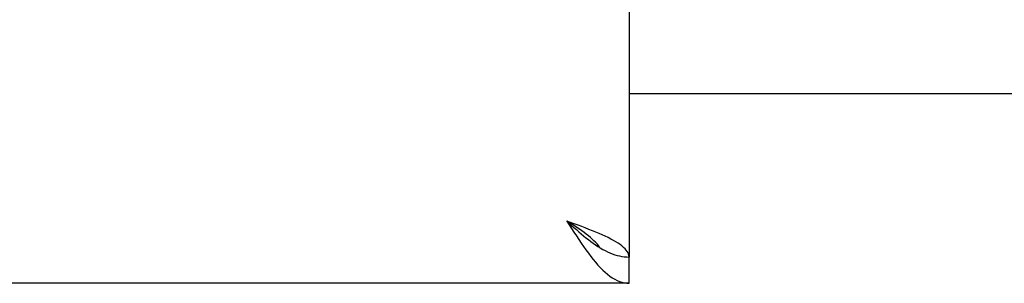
# Model space of a CAD drawing. Header units: inches. Extents: x 0 to 202, y 0 to 130.
# Tile 12 of 77: x 62.18 to 66.08, y 41.71 to 42.76. Entities that reach past the tile are written whole.
import ezdxf

# ---------------------------------------------------------------- set-up
doc = ezdxf.new("R2010")
doc.units = ezdxf.units.IN
doc.header["$LTSCALE"] = 11.091132
doc.header["$MEASUREMENT"] = 0
doc.layers.get('0').update_dxf_attribs({"linetype": 'CONTINUOUS'})
doc.layers.add('DIMENSIONS', color=7, linetype='CONTINUOUS')
doc.styles.get("Standard").update_dxf_attribs({"font": 'txt', "width": 0.8})
doc.dimstyles.new('DIMSTYLE_3', dxfattribs={"dimtxt": 0.925249, "dimasz": 1.186217, "dimexe": 0.09, "dimexo": 0.07, "dimgap": 0.039, "dimtad": 0, "dimtih": 1, "dimtoh": 1, "dimzin": 4, "dimdsep": 46, "dimtxsty": 'Standard', "dimblk": '_FILLED', "dimblk1": '_FILLED', "dimblk2": '_FILLED', "dimcen": 0.09, "dimadec": 0, "dimazin": 0, "dimtfac": 1, "dimtofl": 0, "dimtmove": 0, "dimatfit": 3, "dimldrblk": '_FILLED', "dimfxl": 0, "dimtolj": 1, "dimtzin": 4, "dimarcsym": 0})

# ---------------------------------------------------------------- blocks, each defined once
blk = doc.blocks.new('_FILLED')
at = {"color": 0, "linetype": 'ByBlock'}
blk.add_solid([(0, 0), (-1, 0.2), (-1, -0.2)], dxfattribs=at)
blk = doc.blocks.new('*D13')
at = {"layer": 'DIMENSIONS', "color": 2, "linetype": 'Continuous'}
for p, q in [((66.4661, 83.5072), (64.0936, 83.5072)), ((70.0911, 83.5072), (72.3695, 83.5072))]:
    blk.add_line(p, q, dxfattribs=at)
at = {"layer": 'DIMENSIONS', "color": 2, "linetype": 'Continuous', "xscale": 1.1862172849, "yscale": 1.1862172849, "zscale": 1.1862172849}
blk.add_blockref('_FILLED', (66.4661, 83.5072), dxfattribs=at)
at = {"layer": 'DIMENSIONS', "color": 2, "linetype": 'Continuous', "xscale": 1.1862172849, "yscale": 1.1862172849, "zscale": 1.1862172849, "rotation": 180}
blk.add_blockref('_FILLED', (70.0911, 83.5072), dxfattribs=at)
at = {"layer": 'DIMENSIONS', "color": 2, "linetype": 'Continuous', "insert": (72.8321, 83.9699), "char_height": 0.92525, "width": 2.960798, "attachment_point": 1, "line_spacing_factor": 0.9}
blk.add_mtext('3.63', dxfattribs=at)

msp = doc.modelspace()

# ---------------------------------------------------------------- linework, layer by layer
at = {"color": 3, "linetype": 'Continuous'}
for p, q in [((64.5911, 92.1079), (64.5911, 41.8159)), ((66.4661, 42.4619), (64.5911, 42.4619)), ((64.5911, 41.7119), (41.7786, 41.7119))]:
    msp.add_line(p, q, dxfattribs=at)
at = {"color": 7, "linetype": 'Continuous'}
msp.add_line((64.5911, 41.7119), (64.5911, 41.8159), dxfattribs=at)
at = {"color": 3, "linetype": 'Continuous'}
for points in [[(64.4966, 41.8981), (64.4846, 41.9036), (64.4721, 41.9091), (64.4591, 41.9146), (64.4457, 41.92), (64.432, 41.9255), (64.4179, 41.931), (64.4036, 41.9365), (64.389, 41.942), (64.3743, 41.9475), (64.3446, 41.9584)], [(64.3446, 41.9584), (64.354, 41.9435), (64.3635, 41.9287), (64.373, 41.914), (64.3825, 41.8994), (64.392, 41.8851), (64.4014, 41.871), (64.4109, 41.8572), (64.4204, 41.8438), (64.4299, 41.8309), (64.4394, 41.8184)], [(64.5911, 41.8159), (64.5906, 41.8214), (64.5893, 41.8269), (64.587, 41.8324), (64.5839, 41.8378), (64.5799, 41.8433), (64.575, 41.8488), (64.5693, 41.8543), (64.5628, 41.8598), (64.5555, 41.8652), (64.5474, 41.8707), (64.5386, 41.8762), (64.529, 41.8817), (64.5189, 41.8872), (64.508, 41.8926), (64.4966, 41.8981)], [(64.4394, 41.8184), (64.4488, 41.8064), (64.4583, 41.795), (64.4677, 41.7842), (64.4772, 41.774), (64.4867, 41.7644), (64.4962, 41.7556), (64.5057, 41.7475), (64.5152, 41.7402), (64.5247, 41.7336), (64.5341, 41.7279), (64.5436, 41.7231), (64.5531, 41.7191), (64.5626, 41.716), (64.5721, 41.7137), (64.5816, 41.7124), (64.5911, 41.7119)]]:
    msp.add_lwpolyline(points, dxfattribs=at)
at = {"color": 7, "linetype": 'Continuous'}
for points in [[(64.3446, 41.9584), (64.354, 41.9498), (64.3635, 41.9412), (64.373, 41.9327), (64.3825, 41.9243), (64.392, 41.916), (64.4014, 41.9079), (64.4109, 41.8999), (64.4204, 41.8922), (64.4299, 41.8847), (64.4394, 41.8775), (64.4488, 41.8706), (64.4583, 41.864), (64.4677, 41.8577)], [(64.4752, 41.853), (64.4742, 41.8548), (64.4696, 41.8613), (64.4644, 41.8677), (64.4586, 41.8742), (64.4522, 41.8807), (64.4453, 41.8872), (64.4379, 41.8936), (64.4299, 41.9001), (64.4216, 41.9066), (64.4128, 41.9131), (64.4038, 41.9195), (64.3943, 41.926), (64.3847, 41.9325), (64.3748, 41.939), (64.3648, 41.9455), (64.3547, 41.9519), (64.3446, 41.9584)], [(64.4677, 41.8577), (64.4772, 41.8518), (64.4867, 41.8463)], [(64.4867, 41.8463), (64.4962, 41.8412), (64.5057, 41.8365), (64.5152, 41.8323), (64.5247, 41.8285), (64.5341, 41.8252), (64.5436, 41.8224), (64.5531, 41.8201), (64.5626, 41.8183), (64.5721, 41.817), (64.5816, 41.8162), (64.5911, 41.8159)]]:
    msp.add_lwpolyline(points, dxfattribs=at)

# ---------------------------------------------------------------- dimensions: what is measured, and where the dimension line sits
at = {"layer": 'DIMENSIONS', "color": 2, "linetype": 'Continuous'}
dim = msp.add_linear_dim(base=(66.4660504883, 83.5072279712), p1=(70.0910504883, 91.0869135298), p2=(66.4660504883, 41.8359135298), angle=180, dimstyle='DIMSTYLE_3', dxfattribs=at)
dim.commit()
dim.dimension.update_dxf_attribs({"geometry": '*D13', "text_midpoint": (74.3125125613, 83.5072279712), "dimtype": 160})

doc.saveas('drawing.dxf')
